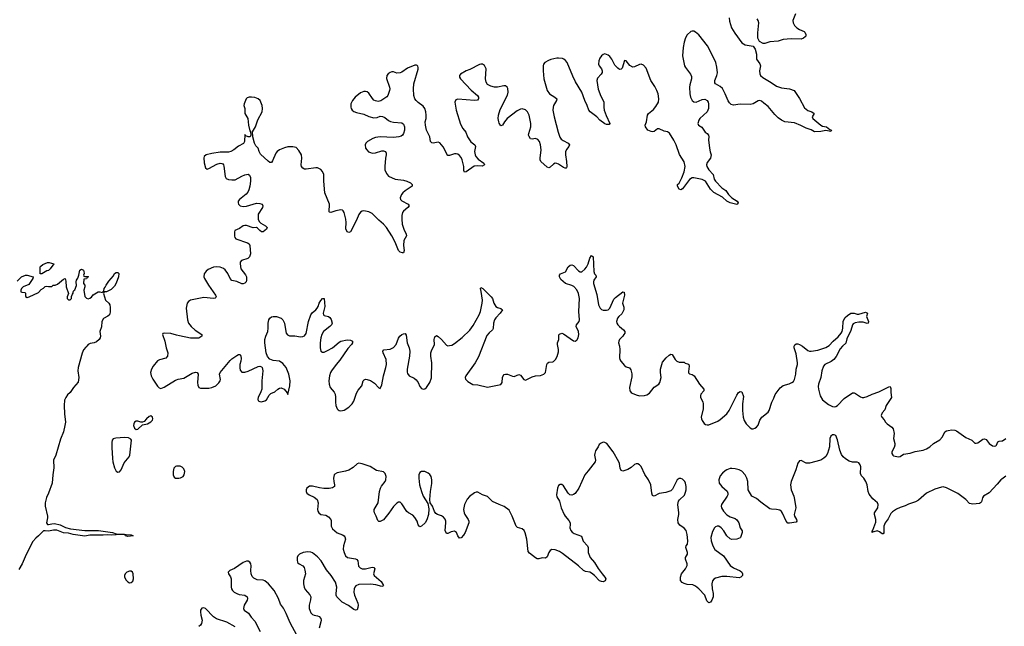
# Model space of a CAD drawing. Header units: inches. Extents: x 2143843 to 2212570, y 881249 to 1017455.
# Tile 16 of 54: x 2158100 to 2170031, y 921774 to 929129. Entities that reach past the tile are written whole.
import ezdxf

# ---------------------------------------------------------------- set-up
doc = ezdxf.new("R2010")
doc.units = ezdxf.units.IN
doc.header["$MEASUREMENT"] = 0
for name, color, linetype in [('C1952', 7, 'Continuous'), ('C1962', 7, 'Continuous'), ('C1972', 7, 'Continuous')]:
    doc.layers.add(name, color=color, linetype=linetype)

msp = doc.modelspace()

# ---------------------------------------------------------------- linework, layer by layer
at = {"layer": 'C1952', "color": 6}
for points, elevation in [([(2158070, 925959), (2158121, 926010), (2158169, 926030), (2158192, 926030), (2158265, 926010), (2158258, 925990), (2158210, 925918), (2158142, 925890), (2158122, 925870), (2158112, 925850), (2158114, 925830), (2158125, 925825), (2158162, 925822), (2158170, 925814), (2158172, 925772), (2158190, 925762), (2158213, 925767), (2158330, 925822), (2158362, 925858), (2158390, 925872), (2158410, 925892), (2158430, 925898), (2158450, 925892), (2158490, 925894), (2158506, 925910), (2158530, 925911), (2158557, 925923), (2158630, 925982), (2158650, 925992), (2158658, 925958), (2158663, 925890), (2158692, 925810), (2158674, 925770), (2158674, 925750), (2158690, 925734), (2158710, 925732), (2158728, 925750), (2158728, 925772), (2158738, 925802), (2158747, 925813), (2158748, 925830), (2158756, 925844), (2158770, 925854), (2158788, 925908), (2158784, 925950), (2158789, 925970), (2158805, 925995), (2158818, 926030), (2158829, 926090), (2158850, 926105), (2158872, 926090), (2158877, 926077), (2158882, 926050), (2158874, 926030), (2158878, 926018), (2158890, 926014), (2158930, 926014), (2158934, 926010), (2158918, 926002), (2158910, 925986), (2158878, 925982), (2158872, 925930), (2158891, 925910), (2158891, 925889), (2158876, 925850), (2158891, 925771), (2158910, 925751), (2158930, 925746), (2158950, 925751), (2158970, 925765), (2158990, 925792), (2159049, 925831), (2159071, 925831), (2159098, 925822), (2159118, 925842), (2159122, 925870), (2159136, 925884), (2159149, 925910), (2159182, 925958), (2159238, 926022), (2159250, 926052), (2159270, 926065), (2159290, 926065), (2159301, 926050), (2159297, 926010), (2159270, 925935), (2159250, 925899), (2159210, 925857), (2159150, 925829), (2159132, 925828), (2159118, 925822), (2159114, 925810), (2159139, 925730), (2159179, 925690), (2159191, 925670), (2159198, 925638), (2159197, 925583), (2159190, 925549), (2159170, 925533), (2159116, 925504), (2159097, 925470), (2159090, 925406), (2159073, 925350), (2159080, 925290), (2159075, 925270), (2159062, 925250), (2159030, 925223), (2159001, 925210), (2158956, 925204), (2158930, 925190), (2158915, 925170), (2158900, 925160), (2158874, 925126), (2158856, 925084), (2158807, 924910), (2158806, 924870), (2158818, 924790), (2158810, 924734), (2158752, 924668), (2158711, 924610), (2158679, 924581), (2158658, 924550), (2158645, 924515), (2158640, 924450), (2158644, 924350), (2158654, 924250), (2158649, 924209), (2158630, 924132), (2158595, 924045), (2158537, 923850), (2158510, 923790), (2158515, 923695), (2158501, 923610), (2158493, 923510), (2158451, 923390), (2158425, 923335), (2158408, 923270), (2158408, 923230), (2158437, 923110), (2158438, 923090), (2158426, 923030), (2158437, 923010), (2158450, 923007), (2158490, 923018), (2158520, 923020), (2158590, 923005), (2158654, 922974), (2158716, 922956), (2158890, 922937), (2159055, 922935), (2159225, 922910), (2159270, 922896), (2159450, 922885), (2159474, 922870), (2159410, 922865), (2159381, 922870), (2159378, 922878), (2159367, 922887), (2159328, 922888), (2159210, 922878), (2159170, 922883), (2159110, 922878), (2158950, 922881), (2158890, 922866), (2158750, 922887), (2158690, 922903), (2158630, 922908), (2158550, 922938), (2158510, 922938), (2158448, 922928), (2158410, 922933), (2158390, 922930), (2158330, 922870), (2158296, 922844), (2158259, 922801), (2158177, 922643), (2158130, 922532), (2158090, 922463)], 300), ([(2160000, 925305), (2159930, 925324), (2159852, 925328), (2159836, 925325), (2159829, 925310), (2159860, 925230), (2159876, 925150), (2159894, 925090), (2159892, 925050), (2159870, 925025), (2159795, 925005), (2159770, 924992), (2159716, 924930), (2159696, 924890), (2159687, 924850), (2159693, 924810), (2159712, 924772), (2159770, 924684), (2159790, 924664), (2159810, 924658), (2159850, 924672), (2159990, 924759), (2160000, 924763)], 400), ([(2160000, 923714), (2159989, 923711), (2159969, 923690), (2159959, 923650), (2159960, 923610), (2159970, 923584), (2159988, 923570), (2160000, 923570)], 400)]:
    msp.add_lwpolyline(points, dxfattribs=dict(at, elevation=elevation))
for points, elevation in [([(2158370, 926049), (2158349, 926049), (2158347, 926113), (2158349, 926131), (2158358, 926142), (2158380, 926160), (2158436, 926184), (2158456, 926184), (2158514, 926170), (2158471, 926109), (2158451, 926089), (2158430, 926082)], 300), ([(2159690, 924324), (2159670, 924317), (2159636, 924290), (2159610, 924259), (2159590, 924248), (2159570, 924249), (2159530, 924260), (2159510, 924260), (2159491, 924250), (2159482, 924230), (2159480, 924210), (2159490, 924176), (2159510, 924161), (2159530, 924165), (2159590, 924218), (2159648, 924230), (2159690, 924254), (2159710, 924272), (2159715, 924290), (2159709, 924309)], 400), ([(2159370, 924063), (2159264, 924056), (2159233, 924047), (2159220, 924030), (2159216, 924004), (2159217, 923943), (2159224, 923810), (2159230, 923770), (2159250, 923695), (2159270, 923655), (2159290, 923641), (2159310, 923645), (2159330, 923670), (2159365, 923755), (2159425, 923830), (2159436, 923850), (2159456, 924030), (2159445, 924045), (2159418, 924058)], 400), ([(2159430, 922443), (2159398, 922430), (2159379, 922410), (2159369, 922390), (2159371, 922370), (2159390, 922332), (2159410, 922312), (2159430, 922303), (2159450, 922306), (2159470, 922323), (2159479, 922350), (2159476, 922410), (2159468, 922430), (2159450, 922441)], 400)]:
    msp.add_lwpolyline(points, close=True, dxfattribs=dict(at, elevation=elevation))
at = {"layer": 'C1962', "color": 6, "elevation": 400}
for points in [[(2167499, 929201), (2167470, 929117), (2167472, 929090), (2167490, 929057), (2167516, 929030), (2167550, 929008), (2167605, 928985), (2167616, 928976), (2167627, 928950), (2167627, 928930), (2167619, 928921), (2167597, 928903), (2167568, 928892), (2167450, 928895), (2167350, 928890), (2167290, 928868), (2167190, 928859), (2167130, 928838), (2167110, 928839), (2167065, 928865), (2167044, 928904), (2167043, 928970), (2167055, 929090), (2167050, 929119), (2167038, 929138)], [(2166699, 929150), (2166701, 929110), (2166727, 929030), (2166764, 928964), (2166850, 928846), (2166890, 928824), (2166987, 928807), (2167013, 928773), (2167027, 928710), (2167028, 928650), (2167070, 928593), (2167077, 928570), (2167066, 928510), (2167070, 928471), (2167078, 928450), (2167106, 928426), (2167206, 928366), (2167270, 928323), (2167330, 928302), (2167430, 928290), (2167483, 928270), (2167550, 928175), (2167610, 928058), (2167650, 928026), (2167699, 928010), (2167727, 927990), (2167701, 927950), (2167710, 927930), (2167809, 927849), (2167830, 927838), (2167877, 927830), (2167917, 927797), (2167939, 927790), (2167930, 927774), (2167867, 927787), (2167806, 927774), (2167730, 927769), (2167690, 927794), (2167630, 927812), (2167567, 927847), (2167490, 927879), (2167370, 927891), (2167330, 927911), (2167290, 927940), (2167250, 927979), (2167170, 928076), (2167116, 928115), (2167090, 928140), (2167070, 928148), (2167050, 928145), (2166990, 928110), (2166950, 928099), (2166830, 928103), (2166751, 928091), (2166721, 928101), (2166700, 928120), (2166684, 928144), (2166648, 928230), (2166615, 928295), (2166590, 928320), (2166532, 928350), (2166524, 928364), (2166523, 928390), (2166547, 928450), (2166554, 928486), (2166549, 928551), (2166534, 928610), (2166509, 928670), (2166433, 928810), (2166330, 928944), (2166290, 928979), (2166270, 928989), (2166250, 928990), (2166234, 928986), (2166190, 928944), (2166168, 928910), (2166150, 928858), (2166138, 928790), (2166132, 928690), (2166156, 928570), (2166167, 928547), (2166227, 928470), (2166240, 928440), (2166242, 928410), (2166221, 928339), (2166217, 928310), (2166219, 928230), (2166229, 928190), (2166249, 928149), (2166270, 928132), (2166296, 928130), (2166370, 928160), (2166404, 928164), (2166430, 928149), (2166443, 928130), (2166448, 928110), (2166447, 928050), (2166431, 928010), (2166341, 927930), (2166328, 927910), (2166317, 927870), (2166326, 927850), (2166364, 927824), (2166406, 927766), (2166430, 927749), (2166445, 927730), (2166450, 927710), (2166447, 927670), (2166460, 927570), (2166467, 927527), (2166481, 927490), (2166472, 927450), (2166430, 927397), (2166422, 927370), (2166428, 927350), (2166451, 927310), (2166502, 927250), (2166515, 927195), (2166530, 927172), (2166610, 927090), (2166657, 927057), (2166688, 927008), (2166730, 926970), (2166795, 926930), (2166808, 926910), (2166804, 926896), (2166792, 926888), (2166710, 926910), (2166667, 926927), (2166615, 926975), (2166513, 927033), (2166470, 927073), (2166411, 927170), (2166370, 927190), (2166270, 927210), (2166250, 927210), (2166218, 927190), (2166130, 927079), (2166110, 927065), (2166090, 927075), (2166070, 927110), (2166072, 927130), (2166092, 927148), (2166122, 927210), (2166150, 927286), (2166164, 927350), (2166150, 927406), (2166095, 927495), (2166053, 927613), (2166028, 927668), (2165973, 927753), (2165950, 927770), (2165910, 927776), (2165850, 927804), (2165830, 927806), (2165790, 927772), (2165770, 927769), (2165750, 927773), (2165710, 927790), (2165682, 927830), (2165679, 927850), (2165697, 927890), (2165708, 927970), (2165721, 927990), (2165779, 928041), (2165810, 928075), (2165839, 928130), (2165844, 928170), (2165836, 928230), (2165822, 928270), (2165797, 928317), (2165746, 928390), (2165690, 928541), (2165659, 928579), (2165630, 928590), (2165610, 928587), (2165550, 928555), (2165530, 928551), (2165492, 928572), (2165450, 928630), (2165430, 928633), (2165400, 928540), (2165390, 928527), (2165370, 928526), (2165350, 928539), (2165310, 928577), (2165275, 928650), (2165250, 928681), (2165230, 928697), (2165190, 928715), (2165170, 928708), (2165150, 928690), (2165130, 928661), (2165117, 928630), (2165113, 928590), (2165123, 928570), (2165152, 928532), (2165160, 928510), (2165157, 928490), (2165146, 928470), (2165102, 928418), (2165095, 928390), (2165110, 928288), (2165141, 928201), (2165171, 928150), (2165177, 928130), (2165177, 928070), (2165184, 928030), (2165207, 927967), (2165252, 927870), (2165242, 927858), (2165210, 927859), (2165190, 927867), (2165130, 927912), (2165092, 927952), (2165013, 928010), (2164995, 928030), (2164976, 928090), (2164947, 928150), (2164910, 928250), (2164835, 928375), (2164802, 928442), (2164733, 928610), (2164715, 928635), (2164693, 928650), (2164676, 928656), (2164630, 928663), (2164610, 928661), (2164535, 928645), (2164506, 928634), (2164465, 928610), (2164449, 928590), (2164444, 928570), (2164442, 928510), (2164453, 928410), (2164466, 928354), (2164493, 928270), (2164520, 928230), (2164586, 928190), (2164609, 928170), (2164606, 928150), (2164569, 928090), (2164563, 928070), (2164561, 928030), (2164575, 927950), (2164625, 927765), (2164646, 927706), (2164662, 927682), (2164684, 927664), (2164747, 927630), (2164764, 927610), (2164756, 927590), (2164725, 927555), (2164715, 927525), (2164713, 927490), (2164727, 927410), (2164732, 927348), (2164728, 927332), (2164722, 927330), (2164710, 927329), (2164690, 927336), (2164630, 927376), (2164610, 927387), (2164590, 927389), (2164570, 927378), (2164530, 927339), (2164510, 927334), (2164490, 927339), (2164417, 927410), (2164407, 927430), (2164408, 927448), (2164421, 927550), (2164410, 927610), (2164397, 927650), (2164377, 927677), (2164350, 927689), (2164310, 927682), (2164290, 927684), (2164272, 927712), (2164267, 927730), (2164268, 927750), (2164292, 927828), (2164293, 927870), (2164273, 927973), (2164254, 928010), (2164230, 928035), (2164190, 928046), (2164170, 928042), (2164130, 928023), (2164009, 927931), (2163973, 927890), (2163950, 927848), (2163930, 927842), (2163912, 927872), (2163906, 927890), (2163899, 927930), (2163901, 927970), (2163922, 928038), (2164010, 928215), (2164018, 928250), (2164015, 928295), (2164009, 928310), (2163987, 928327), (2163968, 928328), (2163890, 928311), (2163852, 928312), (2163810, 928321), (2163770, 928343), (2163753, 928370), (2163746, 928410), (2163753, 928533), (2163734, 928574), (2163710, 928588), (2163690, 928590), (2163670, 928584), (2163555, 928525), (2163510, 928509), (2163443, 928470), (2163429, 928450), (2163429, 928430), (2163442, 928410), (2163570, 928273), (2163647, 928210), (2163660, 928190), (2163661, 928170), (2163656, 928164), (2163646, 928154), (2163612, 928148), (2163410, 928164), (2163385, 928155), (2163373, 928130), (2163390, 928030), (2163441, 927861), (2163469, 927809), (2163505, 927765), (2163527, 927710), (2163550, 927670), (2163568, 927648), (2163616, 927610), (2163622, 927590), (2163613, 927530), (2163620, 927490), (2163629, 927470), (2163657, 927437), (2163724, 927390), (2163731, 927370), (2163706, 927354), (2163650, 927358), (2163608, 927352), (2163510, 927286), (2163490, 927278), (2163482, 927302), (2163482, 927350), (2163460, 927430), (2163450, 927456), (2163430, 927483), (2163410, 927497), (2163390, 927503), (2163370, 927503), (2163310, 927480), (2163290, 927483), (2163277, 927497), (2163253, 927550), (2163230, 927586), (2163190, 927635), (2163170, 927643), (2163110, 927633), (2163095, 927635), (2163079, 927650), (2163070, 927710), (2163031, 927790), (2163018, 927850), (2163015, 927890), (2163024, 927930), (2163026, 927970), (2163022, 928010), (2163011, 928050), (2162990, 928079), (2162930, 928123), (2162905, 928150), (2162888, 928170), (2162876, 928210), (2162871, 928291), (2162875, 928350), (2162928, 928530), (2162930, 928550), (2162925, 928565), (2162915, 928575), (2162910, 928579), (2162890, 928576), (2162800, 928540), (2162730, 928491), (2162710, 928483), (2162670, 928481), (2162630, 928496), (2162610, 928497), (2162590, 928489), (2162567, 928473), (2162549, 928451), (2162546, 928414), (2162583, 928310), (2162585, 928290), (2162581, 928270), (2162560, 928210), (2162548, 928192), (2162477, 928143), (2162443, 928137), (2162410, 928144), (2162393, 928153), (2162374, 928174), (2162330, 928238), (2162310, 928255), (2162290, 928259), (2162270, 928257), (2162230, 928241), (2162165, 928190), (2162132, 928150), (2162113, 928107), (2162113, 928070), (2162118, 928050), (2162130, 928030), (2162150, 928015), (2162183, 928003), (2162270, 927984), (2162330, 927956), (2162390, 927939), (2162430, 927943), (2162470, 927958), (2162496, 927956), (2162524, 927944), (2162570, 927907), (2162595, 927895), (2162630, 927887), (2162730, 927877), (2162750, 927860), (2162763, 927830), (2162762, 927790), (2162751, 927750), (2162740, 927730), (2162723, 927717), (2162693, 927707), (2162630, 927700), (2162470, 927710), (2162410, 927701), (2162381, 927690), (2162313, 927650), (2162294, 927630), (2162285, 927610), (2162292, 927570), (2162305, 927550), (2162328, 927528), (2162350, 927517), (2162372, 927512), (2162410, 927514), (2162490, 927540), (2162510, 927540), (2162531, 927530), (2162541, 927510), (2162541, 927490), (2162532, 927450), (2162524, 927350), (2162526, 927310), (2162543, 927263), (2162570, 927231), (2162650, 927196), (2162750, 927182), (2162790, 927171), (2162834, 927150), (2162855, 927130), (2162855, 927110), (2162770, 927055), (2162741, 927030), (2162726, 927010), (2162711, 926970), (2162716, 926950), (2162732, 926932), (2162809, 926890), (2162820, 926870), (2162802, 926850), (2162751, 926809), (2162739, 926790), (2162730, 926753), (2162729, 926710), (2162735, 926650), (2162754, 926590), (2162784, 926530), (2162786, 926510), (2162754, 926450), (2162750, 926390), (2162757, 926330), (2162750, 926304), (2162738, 926302), (2162710, 926310), (2162689, 926329), (2162651, 926431), (2162610, 926510), (2162544, 926610), (2162510, 926650), (2162450, 926699), (2162370, 926779), (2162330, 926801), (2162270, 926811), (2162250, 926807), (2162230, 926796), (2162210, 926767), (2162181, 926699), (2162110, 926558), (2162090, 926547), (2162070, 926557), (2162053, 926593), (2162057, 926670), (2162054, 926710), (2162031, 926790), (2162018, 926810), (2162010, 926818), (2161990, 926825), (2161930, 926811), (2161870, 926790), (2161854, 926794), (2161850, 926801), (2161855, 926890), (2161796, 927030), (2161785, 927170), (2161785, 927250), (2161771, 927290), (2161750, 927313), (2161710, 927332), (2161690, 927333), (2161570, 927315), (2161550, 927317), (2161530, 927329), (2161515, 927350), (2161509, 927370), (2161519, 927450), (2161514, 927490), (2161483, 927543), (2161450, 927578), (2161409, 927589), (2161350, 927587), (2161310, 927576), (2161250, 927549), (2161222, 927530), (2161203, 927510), (2161163, 927417), (2161150, 927397), (2161130, 927398), (2161110, 927412), (2161020, 927500), (2161000, 927530), (2160990, 927570), (2160961, 927601), (2160947, 927630), (2160926, 927710), (2160920, 927770), (2160956, 927830), (2160987, 927913), (2161038, 928010), (2161044, 928050), (2161038, 928090), (2161015, 928150), (2160990, 928170), (2160950, 928184), (2160910, 928191), (2160882, 928190), (2160858, 928182), (2160844, 928170), (2160820, 928110), (2160818, 928090), (2160827, 928050), (2160828, 927990), (2160863, 927930), (2160872, 927850), (2160890, 927781), (2160897, 927770), (2160899, 927730), (2160891, 927709), (2160870, 927707), (2160842, 927722), (2160830, 927736), (2160823, 927650), (2160814, 927626), (2160750, 927595), (2160695, 927550), (2160660, 927530), (2160630, 927522), (2160530, 927523), (2160430, 927508), (2160361, 927490), (2160336, 927470), (2160330, 927453), (2160334, 927394), (2160350, 927331), (2160370, 927318), (2160390, 927324), (2160490, 927377), (2160530, 927388), (2160550, 927386), (2160560, 927380), (2160570, 927370), (2160574, 927354), (2160588, 927228), (2160604, 927204), (2160632, 927192), (2160670, 927185), (2160710, 927188), (2160790, 927231), (2160830, 927247), (2160870, 927254), (2160885, 927245), (2160895, 927215), (2160897, 927170), (2160888, 927110), (2160875, 927065), (2160863, 927037), (2160845, 927015), (2160763, 926950), (2160749, 926930), (2160746, 926910), (2160750, 926893), (2160773, 926873), (2160810, 926864), (2160850, 926868), (2160970, 926903), (2161010, 926901), (2161039, 926890), (2161048, 926870), (2161044, 926850), (2160989, 926770), (2160989, 926710), (2161002, 926682), (2161022, 926662), (2161080, 926630), (2161100, 926610), (2161090, 926590), (2161050, 926558), (2161030, 926557), (2161010, 926571), (2160983, 926603), (2160968, 926608), (2160930, 926607), (2160850, 926634), (2160830, 926635), (2160810, 926628), (2160763, 926597), (2160709, 926571), (2160704, 926556), (2160704, 926504), (2160707, 926487), (2160718, 926470), (2160862, 926422), (2160879, 926410), (2160889, 926390), (2160896, 926290), (2160886, 926254), (2160865, 926235), (2160787, 926210), (2160773, 926190), (2160770, 926170), (2160781, 926110), (2160836, 926036), (2160848, 926010), (2160850, 925970), (2160844, 925950), (2160827, 925933), (2160810, 925925), (2160790, 925928), (2160733, 925953), (2160670, 925967), (2160650, 925989), (2160622, 926050), (2160590, 926094), (2160570, 926111), (2160530, 926128), (2160490, 926133), (2160450, 926127), (2160382, 926098), (2160359, 926081), (2160334, 926046), (2160332, 926010), (2160338, 925990), (2160388, 925910), (2160474, 925790), (2160481, 925770), (2160478, 925762), (2160469, 925751), (2160450, 925748), (2160330, 925761), (2160171, 925730), (2160146, 925714), (2160130, 925692), (2160116, 925630), (2160133, 925490), (2160146, 925450), (2160179, 925410), (2160226, 925366), (2160307, 925310), (2160307, 925290), (2160270, 925268), (2160170, 925266), (2160035, 925295), (2160000, 925305)], [(2160000, 924763), (2160021, 924770), (2160090, 924781), (2160190, 924845), (2160230, 924856), (2160251, 924851), (2160264, 924830), (2160253, 924730), (2160257, 924697), (2160270, 924669), (2160290, 924660), (2160310, 924660), (2160390, 924662), (2160430, 924669), (2160477, 924690), (2160515, 924725), (2160529, 924750), (2160532, 924768), (2160523, 924830), (2160529, 924850), (2160650, 924998), (2160670, 925017), (2160730, 925057), (2160750, 925068), (2160770, 925070), (2160781, 925050), (2160783, 925023), (2160780, 924990), (2160768, 924950), (2160766, 924906), (2160770, 924879), (2160790, 924857), (2160830, 924857), (2160870, 924868), (2160990, 924925), (2161010, 924928), (2161030, 924920), (2161038, 924910), (2161045, 924870), (2161034, 924750), (2161034, 924650), (2161024, 924616), (2160988, 924550), (2160986, 924526), (2160990, 924508), (2161010, 924498), (2161030, 924495), (2161070, 924506), (2161090, 924520), (2161125, 924575), (2161144, 924596), (2161190, 924617), (2161229, 924651), (2161250, 924662), (2161270, 924665), (2161304, 924650), (2161343, 924603), (2161350, 924585), (2161375, 924690), (2161377, 924750), (2161363, 924830), (2161331, 924910), (2161290, 924961), (2161250, 924987), (2161170, 924996), (2161133, 925013), (2161104, 925044), (2161088, 925088), (2161071, 925210), (2161070, 925250), (2161082, 925290), (2161108, 925350), (2161113, 925390), (2161112, 925450), (2161119, 925490), (2161130, 925510), (2161150, 925525), (2161170, 925531), (2161210, 925530), (2161270, 925510), (2161290, 925489), (2161310, 925450), (2161325, 925350), (2161331, 925330), (2161347, 925307), (2161370, 925297), (2161434, 925294), (2161503, 925283), (2161530, 925286), (2161550, 925295), (2161570, 925325), (2161599, 925470), (2161630, 925550), (2161646, 925574), (2161689, 925610), (2161704, 925630), (2161716, 925650), (2161729, 925691), (2161750, 925725), (2161770, 925749), (2161790, 925750), (2161796, 925650), (2161778, 925570), (2161782, 925550), (2161790, 925541), (2161844, 925530), (2161860, 925520), (2161875, 925495), (2161885, 925450), (2161877, 925430), (2161859, 925410), (2161783, 925350), (2161763, 925310), (2161751, 925270), (2161743, 925210), (2161740, 925150), (2161749, 925109), (2161770, 925096), (2161790, 925099), (2161830, 925116), (2161890, 925150), (2161970, 925219), (2161990, 925231), (2162070, 925247), (2162110, 925242), (2162132, 925230), (2162133, 925210), (2162119, 925190), (2162077, 925143), (2161980, 925000), (2161933, 924947), (2161877, 924870), (2161866, 924850), (2161854, 924810), (2161846, 924750), (2161850, 924710), (2161864, 924670), (2161911, 924611), (2161922, 924590), (2161928, 924552), (2161926, 924490), (2161931, 924451), (2161948, 924410), (2161958, 924398), (2161970, 924389), (2161990, 924386), (2162030, 924396), (2162090, 924432), (2162130, 924470), (2162150, 924502), (2162181, 924599), (2162203, 924637), (2162244, 924690), (2162263, 924750), (2162276, 924764), (2162290, 924769), (2162310, 924768), (2162353, 924753), (2162400, 924720), (2162450, 924665), (2162470, 924659), (2162490, 924702), (2162507, 924810), (2162538, 924910), (2162544, 924950), (2162539, 925010), (2162503, 925090), (2162499, 925110), (2162513, 925127), (2162590, 925135), (2162630, 925154), (2162661, 925190), (2162690, 925266), (2162706, 925290), (2162730, 925310), (2162750, 925320), (2162770, 925323), (2162783, 925303), (2162797, 925210), (2162821, 925150), (2162828, 925110), (2162825, 925050), (2162797, 924890), (2162795, 924855), (2162799, 924839), (2162820, 924810), (2162882, 924782), (2162904, 924764), (2162927, 924730), (2162950, 924682), (2162970, 924656), (2162990, 924649), (2163010, 924653), (2163030, 924670), (2163070, 924730), (2163092, 924788), (2163093, 924970), (2163083, 925050), (2163082, 925090), (2163093, 925127), (2163120, 925170), (2163127, 925190), (2163122, 925250), (2163130, 925285), (2163150, 925299), (2163170, 925287), (2163210, 925250), (2163270, 925182), (2163290, 925176), (2163310, 925177), (2163337, 925183), (2163370, 925202), (2163463, 925277), (2163554, 925366), (2163597, 925423), (2163668, 925552), (2163684, 925590), (2163704, 925690), (2163707, 925730), (2163694, 925834), (2163682, 925870), (2163690, 925880), (2163711, 925870), (2163815, 925770), (2163828, 925748), (2163844, 925690), (2163870, 925652), (2163890, 925639), (2163929, 925629), (2163949, 925610), (2163921, 925570), (2163870, 925515), (2163855, 925490), (2163841, 925450), (2163837, 925383), (2163831, 925370), (2163787, 925333), (2163762, 925298), (2163659, 925041), (2163621, 924970), (2163505, 924810), (2163498, 924790), (2163503, 924770), (2163530, 924743), (2163590, 924706), (2163650, 924702), (2163770, 924672), (2163930, 924704), (2163948, 924732), (2163952, 924790), (2163958, 924810), (2163970, 924826), (2163987, 924833), (2164010, 924830), (2164070, 924805), (2164090, 924804), (2164150, 924829), (2164170, 924819), (2164210, 924765), (2164230, 924757), (2164310, 924797), (2164350, 924809), (2164410, 924815), (2164450, 924830), (2164470, 924853), (2164488, 924950), (2164496, 924964), (2164510, 924977), (2164560, 924980), (2164570, 924986), (2164591, 925009), (2164613, 925047), (2164630, 925102), (2164630, 925130), (2164618, 925190), (2164619, 925210), (2164633, 925250), (2164634, 925306), (2164643, 925317), (2164670, 925327), (2164690, 925322), (2164810, 925234), (2164830, 925230), (2164842, 925238), (2164850, 925243), (2164866, 925270), (2164874, 925310), (2164870, 925350), (2164845, 925410), (2164849, 925430), (2164880, 925470), (2164885, 925490), (2164876, 925590), (2164884, 925750), (2164873, 925810), (2164850, 925853), (2164813, 925893), (2164790, 925907), (2164712, 925930), (2164659, 925979), (2164641, 926010), (2164642, 926030), (2164654, 926046), (2164713, 926070), (2164747, 926133), (2164770, 926153), (2164790, 926158), (2164810, 926148), (2164870, 926082), (2164890, 926071), (2164910, 926072), (2164950, 926104), (2164970, 926130), (2164989, 926170), (2165010, 926236), (2165030, 926269), (2165050, 926254), (2165056, 926076), (2165067, 926047), (2165081, 926030), (2165086, 926010), (2165058, 925970), (2165053, 925950), (2165054, 925930), (2165095, 925795), (2165112, 925672), (2165135, 925630), (2165150, 925615), (2165170, 925607), (2165210, 925605), (2165230, 925613), (2165250, 925632), (2165301, 925739), (2165318, 925762), (2165410, 925830), (2165424, 925824), (2165427, 925790), (2165405, 925690), (2165422, 925642), (2165421, 925610), (2165397, 925563), (2165360, 925530), (2165344, 925510), (2165332, 925470), (2165335, 925450), (2165349, 925430), (2165368, 925408), (2165416, 925370), (2165432, 925350), (2165431, 925330), (2165420, 925310), (2165407, 925290), (2165369, 925250), (2165360, 925230), (2165358, 925210), (2165369, 925170), (2165372, 925132), (2165369, 925030), (2165374, 925010), (2165385, 924990), (2165430, 924936), (2165450, 924921), (2165490, 924907), (2165505, 924885), (2165516, 924836), (2165518, 924798), (2165489, 924670), (2165493, 924630), (2165509, 924610), (2165522, 924602), (2165570, 924581), (2165610, 924570), (2165670, 924572), (2165699, 924581), (2165730, 924601), (2165787, 924673), (2165846, 924710), (2165859, 924730), (2165874, 924790), (2165865, 924850), (2165866, 924890), (2165890, 924977), (2165934, 925030), (2165970, 925063), (2165990, 925072), (2166008, 925068), (2166041, 925010), (2166062, 924990), (2166090, 924977), (2166150, 924976), (2166164, 924964), (2166195, 924955), (2166207, 924947), (2166212, 924930), (2166204, 924864), (2166206, 924846), (2166217, 924837), (2166250, 924825), (2166274, 924810), (2166337, 924710), (2166391, 924650), (2166389, 924630), (2166355, 924590), (2166349, 924570), (2166349, 924549), (2166377, 924497), (2166383, 924470), (2166381, 924410), (2166358, 924310), (2166361, 924290), (2166370, 924270), (2166393, 924233), (2166410, 924220), (2166430, 924215), (2166450, 924217), (2166559, 924261), (2166590, 924280), (2166670, 924352), (2166699, 924390), (2166790, 924577), (2166810, 924607), (2166830, 924621), (2166850, 924615), (2166870, 924562), (2166860, 924470), (2166857, 924390), (2166867, 924310), (2166879, 924270), (2166903, 924230), (2166950, 924179), (2166970, 924169), (2166990, 924169), (2167010, 924176), (2167029, 924190), (2167047, 924213), (2167070, 924273), (2167091, 924309), (2167170, 924370), (2167181, 924390), (2167213, 924490), (2167238, 924542), (2167254, 924586), (2167315, 924665), (2167350, 924694), (2167425, 924715), (2167457, 924730), (2167476, 924744), (2167490, 924767), (2167507, 924830), (2167508, 924890), (2167525, 924950), (2167526, 924970), (2167510, 925079), (2167485, 925150), (2167485, 925170), (2167493, 925187), (2167510, 925198), (2167530, 925198), (2167550, 925191), (2167586, 925170), (2167650, 925118), (2167670, 925110), (2167690, 925109), (2167770, 925124), (2167870, 925153), (2167910, 925180), (2167957, 925230), (2168017, 925283), (2168053, 925327), (2168065, 925350), (2168076, 925390), (2168080, 925470), (2168086, 925490), (2168103, 925517), (2168130, 925544), (2168170, 925569), (2168210, 925570), (2168250, 925557), (2168270, 925557), (2168350, 925582), (2168373, 925570), (2168361, 925530), (2168385, 925470), (2168381, 925450), (2168370, 925446), (2168322, 925462), (2168270, 925463), (2168226, 925454), (2168200, 925440), (2168190, 925430), (2168170, 925361), (2168122, 925258), (2168110, 925207), (2168070, 925170), (2168043, 925137), (2167995, 925045), (2167967, 925010), (2167935, 924985), (2167856, 924950), (2167842, 924930), (2167822, 924870), (2167808, 924792), (2167780, 924710), (2167777, 924683), (2167780, 924650), (2167799, 924570), (2167830, 924518), (2167902, 924462), (2167950, 924438), (2167970, 924434), (2167990, 924439), (2168010, 924452), (2168090, 924538), (2168190, 924603), (2168210, 924604), (2168230, 924597), (2168290, 924555), (2168310, 924548), (2168330, 924548), (2168370, 924562), (2168430, 924590), (2168510, 924616), (2168630, 924678), (2168650, 924683), (2168658, 924658), (2168658, 924610), (2168666, 924550), (2168601, 924450), (2168583, 924397), (2168550, 924362), (2168540, 924330), (2168547, 924310), (2168577, 924277), (2168592, 924250), (2168610, 924230), (2168669, 924190), (2168683, 924170), (2168695, 924110), (2168688, 924050), (2168705, 923990), (2168706, 923970), (2168698, 923942), (2168670, 923890), (2168668, 923870), (2168680, 923850), (2168690, 923842), (2168750, 923827), (2168770, 923834), (2168810, 923863), (2168890, 923872), (2168950, 923892), (2169050, 923908), (2169090, 923925), (2169130, 923950), (2169174, 923990), (2169250, 924036), (2169281, 924070), (2169312, 924130), (2169330, 924144), (2169350, 924150), (2169396, 924156), (2169430, 924152), (2169450, 924145), (2169563, 924063), (2169637, 924030), (2169676, 923996), (2169690, 923993), (2169710, 924000), (2169770, 924045), (2169790, 924048), (2169810, 924038), (2169849, 923989), (2169890, 923964), (2169910, 923960), (2169930, 923964), (2169936, 923970), (2169952, 924010), (2169970, 924019), (2170000, 924021)], [(2170000, 923559), (2169990, 923552), (2169944, 923496), (2169846, 923394), (2169779, 923350), (2169768, 923330), (2169755, 923285), (2169744, 923270), (2169730, 923264), (2169650, 923256), (2169610, 923265), (2169566, 923310), (2169470, 923385), (2169330, 923455), (2169290, 923464), (2169270, 923463), (2169190, 923438), (2169090, 923389), (2168990, 923305), (2168957, 923283), (2168870, 923257), (2168830, 923234), (2168770, 923214), (2168726, 923194), (2168676, 923164), (2168658, 923142), (2168622, 923078), (2168586, 923030), (2168573, 922990), (2168570, 922909), (2168563, 922897), (2168550, 922895), (2168520, 922920), (2168490, 922932), (2168450, 922920), (2168438, 922922), (2168430, 922910), (2168430, 922930), (2168440, 922940), (2168475, 923035), (2168475, 923070), (2168458, 923130), (2168458, 923150), (2168497, 923210), (2168503, 923250), (2168493, 923270), (2168438, 923318), (2168395, 923375), (2168383, 923410), (2168371, 923490), (2168355, 923530), (2168330, 923570), (2168300, 923600), (2168288, 923628), (2168291, 923709), (2168286, 923730), (2168270, 923755), (2168250, 923764), (2168190, 923766), (2168150, 923778), (2168106, 923806), (2168078, 923830), (2168059, 923859), (2168038, 923910), (2168010, 924036), (2167990, 924088), (2167970, 924096), (2167950, 924094), (2167930, 924078), (2167917, 924050), (2167912, 923952), (2167887, 923870), (2167867, 923833), (2167846, 923814), (2167806, 923790), (2167670, 923752), (2167630, 923754), (2167570, 923784), (2167550, 923782), (2167530, 923753), (2167506, 923670), (2167449, 923531), (2167441, 923490), (2167448, 923430), (2167481, 923350), (2167490, 923310), (2167503, 923210), (2167484, 923130), (2167488, 923108), (2167514, 923070), (2167519, 923050), (2167510, 923038), (2167430, 923024), (2167410, 923025), (2167387, 923047), (2167345, 923145), (2167330, 923168), (2167310, 923184), (2167272, 923192), (2167210, 923194), (2167190, 923200), (2167079, 923279), (2167030, 923325), (2166970, 923350), (2166928, 923430), (2166924, 923530), (2166910, 923570), (2166890, 923612), (2166850, 923655), (2166820, 923670), (2166770, 923684), (2166730, 923689), (2166710, 923686), (2166670, 923672), (2166650, 923659), (2166618, 923630), (2166590, 923597), (2166570, 923550), (2166578, 923510), (2166610, 923468), (2166673, 923413), (2166683, 923390), (2166682, 923370), (2166674, 923350), (2166604, 923250), (2166601, 923230), (2166605, 923210), (2166628, 923170), (2166670, 923125), (2166710, 923100), (2166770, 923080), (2166790, 923064), (2166813, 923030), (2166832, 922970), (2166854, 922930), (2166854, 922910), (2166835, 922850), (2166830, 922846), (2166790, 922830), (2166728, 922828), (2166710, 922833), (2166670, 922871), (2166632, 922932), (2166599, 922970), (2166570, 922988), (2166550, 922988), (2166530, 922979), (2166521, 922970), (2166495, 922925), (2166476, 922850), (2166478, 922810), (2166498, 922750), (2166525, 922705), (2166627, 922627), (2166709, 922510), (2166750, 922482), (2166830, 922445), (2166849, 922430), (2166860, 922410), (2166860, 922400), (2166858, 922390), (2166838, 922370), (2166817, 922363), (2166670, 922378), (2166610, 922377), (2166530, 922357), (2166510, 922347), (2166495, 922325), (2166488, 922290), (2166491, 922230), (2166505, 922170), (2166503, 922130), (2166489, 922090), (2166470, 922066), (2166450, 922058), (2166425, 922085), (2166404, 922150), (2166330, 922230), (2166290, 922260), (2166256, 922276), (2166190, 922280), (2166150, 922293), (2166126, 922306), (2166109, 922330), (2166107, 922370), (2166118, 922410), (2166168, 922470), (2166187, 922510), (2166189, 922530), (2166167, 922590), (2166169, 922610), (2166191, 922650), (2166193, 922670), (2166172, 922730), (2166177, 922750), (2166191, 922770), (2166198, 922810), (2166190, 922889), (2166175, 922935), (2166150, 922964), (2166099, 922999), (2166078, 923030), (2166074, 923070), (2166088, 923130), (2166089, 923150), (2166075, 923250), (2166084, 923290), (2166094, 923306), (2166154, 923366), (2166170, 923399), (2166177, 923430), (2166177, 923470), (2166169, 923510), (2166160, 923530), (2166130, 923558), (2166110, 923565), (2166090, 923565), (2166067, 923550), (2166010, 923435), (2165990, 923417), (2165930, 923398), (2165850, 923383), (2165790, 923351), (2165776, 923356), (2165770, 923362), (2165762, 923390), (2165748, 923490), (2165718, 923550), (2165676, 923616), (2165631, 923710), (2165612, 923732), (2165590, 923746), (2165570, 923746), (2165550, 923735), (2165510, 923698), (2165470, 923675), (2165410, 923657), (2165390, 923664), (2165376, 923690), (2165368, 923748), (2165360, 923770), (2165292, 923890), (2165213, 923990), (2165190, 924004), (2165170, 924006), (2165145, 923995), (2165123, 923977), (2165108, 923952), (2165079, 923901), (2165068, 923870), (2165067, 923850), (2165077, 923790), (2165072, 923770), (2164990, 923658), (2164949, 923610), (2164874, 923450), (2164830, 923386), (2164810, 923371), (2164790, 923365), (2164765, 923370), (2164747, 923387), (2164690, 923477), (2164670, 923492), (2164650, 923493), (2164630, 923480), (2164615, 923450), (2164606, 923370), (2164610, 923345), (2164640, 923290), (2164661, 923210), (2164696, 923130), (2164708, 923110), (2164755, 923055), (2164769, 923030), (2164772, 923010), (2164766, 922970), (2164777, 922937), (2164795, 922915), (2164819, 922899), (2164906, 922866), (2164928, 922808), (2164980, 922750), (2164987, 922730), (2164989, 922670), (2165012, 922610), (2165067, 922547), (2165110, 922477), (2165157, 922410), (2165192, 922370), (2165202, 922350), (2165195, 922325), (2165170, 922313), (2165150, 922316), (2165127, 922327), (2165066, 922390), (2165030, 922419), (2165010, 922430), (2164958, 922438), (2164932, 922452), (2164870, 922508), (2164677, 922657), (2164641, 922681), (2164590, 922702), (2164550, 922706), (2164530, 922694), (2164512, 922668), (2164490, 922618), (2164470, 922599), (2164430, 922604), (2164389, 922591), (2164370, 922592), (2164350, 922603), (2164279, 922659), (2164263, 922683), (2164246, 922830), (2164227, 922907), (2164215, 922935), (2164190, 922958), (2164134, 922974), (2164116, 922990), (2164069, 923109), (2164030, 923184), (2163970, 923228), (2163909, 923250), (2163830, 923288), (2163767, 923347), (2163710, 923370), (2163650, 923401), (2163630, 923400), (2163610, 923393), (2163550, 923348), (2163524, 923316), (2163489, 923250), (2163479, 923190), (2163485, 923150), (2163494, 923130), (2163536, 923070), (2163543, 923050), (2163544, 923030), (2163497, 922910), (2163479, 922881), (2163450, 922848), (2163430, 922842), (2163410, 922870), (2163392, 922912), (2163370, 922926), (2163330, 922919), (2163290, 922898), (2163270, 922899), (2163257, 922937), (2163263, 923030), (2163262, 923050), (2163254, 923074), (2163237, 923097), (2163213, 923113), (2163161, 923130), (2163142, 923142), (2163126, 923166), (2163104, 923230), (2163073, 923273), (2163070, 923310), (2163079, 923410), (2163096, 923504), (2163096, 923550), (2163085, 923590), (2163070, 923613), (2163050, 923632), (2163010, 923652), (2162970, 923653), (2162950, 923638), (2162938, 923610), (2162935, 923570), (2162945, 923490), (2162970, 923408), (2162990, 923350), (2163045, 923265), (2163058, 923198), (2163055, 923130), (2163034, 923066), (2163013, 923027), (2162970, 922987), (2162950, 922981), (2162930, 923005), (2162916, 923050), (2162890, 923094), (2162862, 923122), (2162810, 923151), (2162790, 923167), (2162730, 923261), (2162710, 923278), (2162690, 923278), (2162670, 923266), (2162630, 923227), (2162574, 923146), (2162510, 923064), (2162470, 923043), (2162450, 923044), (2162439, 923059), (2162421, 923110), (2162399, 923150), (2162395, 923170), (2162397, 923190), (2162443, 923270), (2162461, 923410), (2162472, 923450), (2162486, 923474), (2162530, 923529), (2162537, 923550), (2162539, 923590), (2162530, 923627), (2162509, 923649), (2162422, 923662), (2162348, 923710), (2162250, 923746), (2162210, 923753), (2162190, 923746), (2162141, 923699), (2162090, 923668), (2162050, 923655), (2161946, 923634), (2161920, 923620), (2161910, 923609), (2161902, 923570), (2161905, 923530), (2161915, 923490), (2161913, 923470), (2161890, 923454), (2161850, 923445), (2161786, 923446), (2161734, 923454), (2161650, 923475), (2161610, 923475), (2161578, 923450), (2161570, 923430), (2161570, 923410), (2161581, 923390), (2161606, 923370), (2161670, 923341), (2161704, 923310), (2161716, 923270), (2161710, 923190), (2161713, 923170), (2161723, 923150), (2161750, 923130), (2161810, 923120), (2161841, 923101), (2161870, 923070), (2161876, 923056), (2161876, 922990), (2161890, 922957), (2161948, 922908), (2162010, 922884), (2162031, 922871), (2162039, 922859), (2162047, 922830), (2162023, 922750), (2162021, 922710), (2162030, 922670), (2162050, 922629), (2162074, 922610), (2162170, 922592), (2162185, 922585), (2162197, 922570), (2162205, 922505), (2162224, 922484), (2162250, 922470), (2162290, 922472), (2162370, 922490), (2162390, 922486), (2162402, 922470), (2162389, 922410), (2162395, 922390), (2162479, 922319), (2162509, 922270), (2162500, 922260), (2162490, 922256), (2162417, 922277), (2162350, 922286), (2162210, 922281), (2162175, 922265), (2162162, 922250), (2162154, 922230), (2162150, 922190), (2162159, 922150), (2162196, 922056), (2162201, 922030), (2162198, 922002), (2162190, 921975), (2162170, 921970), (2162150, 921977), (2162086, 922026), (2162008, 922068), (2161945, 922130), (2161936, 922150), (2161935, 922170), (2161943, 922250), (2161927, 922310), (2161876, 922390), (2161818, 922458), (2161754, 922570), (2161710, 922618), (2161650, 922664), (2161630, 922673), (2161590, 922679), (2161535, 922670), (2161491, 922649), (2161470, 922630), (2161462, 922610), (2161461, 922581), (2161468, 922548), (2161486, 922530), (2161530, 922506), (2161546, 922486), (2161556, 922456), (2161562, 922410), (2161540, 922330), (2161539, 922290), (2161547, 922250), (2161559, 922219), (2161615, 922155), (2161626, 922130), (2161624, 922096), (2161608, 922030), (2161609, 921990), (2161614, 921970), (2161630, 921938), (2161650, 921917), (2161670, 921908), (2161710, 921903), (2161730, 921895), (2161749, 921870), (2161753, 921850), (2161751, 921830), (2161729, 921750)], [(2160000, 923570), (2160030, 923569), (2160050, 923573), (2160080, 923590), (2160094, 923610), (2160101, 923650), (2160090, 923685), (2160070, 923704), (2160045, 923715), (2160010, 923717), (2160000, 923714)], [(2161511, 921570), (2161377, 921817), (2161330, 921930), (2161295, 921995), (2161261, 922041), (2161237, 922110), (2161184, 922210), (2161114, 922290), (2161070, 922327), (2161050, 922335), (2160976, 922336), (2160936, 922356), (2160919, 922379), (2160906, 922410), (2160902, 922450), (2160907, 922507), (2160902, 922530), (2160890, 922552), (2160870, 922565), (2160850, 922565), (2160810, 922549), (2160704, 922476), (2160645, 922450), (2160625, 922430), (2160630, 922410), (2160654, 922374), (2160662, 922350), (2160662, 922250), (2160666, 922230), (2160677, 922210), (2160698, 922190), (2160732, 922170), (2160761, 922161), (2160830, 922152), (2160855, 922130), (2160860, 922110), (2160855, 922090), (2160822, 922030), (2160813, 921990), (2160822, 921970), (2160872, 921932), (2160904, 921884), (2160950, 921836), (2161013, 921710)], [(2160710, 921769), (2160610, 921824), (2160486, 921866), (2160450, 921890), (2160350, 921989), (2160330, 921998), (2160306, 921994), (2160293, 921970), (2160291, 921949), (2160295, 921910), (2160312, 921850), (2160305, 921810), (2160291, 921789), (2160270, 921773)]]:
    msp.add_lwpolyline(points, dxfattribs=at)
at = {"layer": 'C1972', "color": 6, "elevation": 400}
for points in [[(2170000, 924021), (2170010, 924022), (2170050, 924053)], [(2170050, 923595), (2170000, 923559)]]:
    msp.add_lwpolyline(points, dxfattribs=at)

doc.saveas('drawing.dxf')
